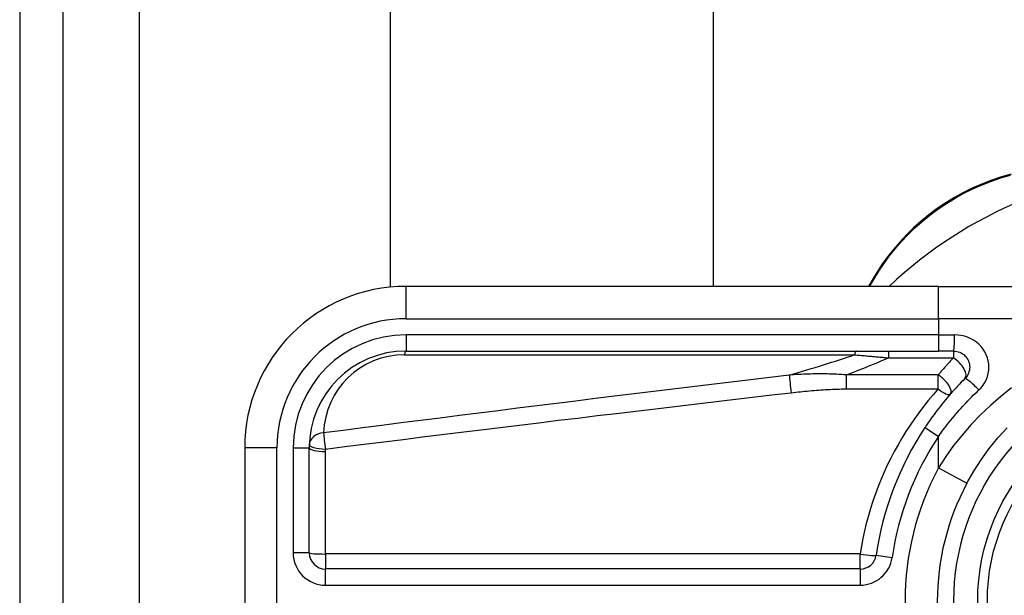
# Model space of a CAD drawing. Header units: inches. Extents: x 4 to 105, y 5 to 58.
# Tile 12 of 133: x 3.518 to 4.718, y 13.743 to 14.445. Entities that reach past the tile are written whole.
import ezdxf

# ---------------------------------------------------------------- set-up
doc = ezdxf.new("R2010")
doc.units = ezdxf.units.IN
doc.header["$MEASUREMENT"] = 0
doc.layers.add('Visible Edges(ANSI)', color=7, linetype='Continuous', lineweight=25)
doc.layers.add('Visible Tangent Edges(ANSI)', color=7, linetype='Continuous', lineweight=25)

msp = doc.modelspace()

# ---------------------------------------------------------------- linework, layer by layer
at = {"layer": 'Visible Edges(ANSI)'}
for p, q in [((3.5179, 39.1425), (3.5179, 9.6315)), ((3.5709, 9.6315), (3.5709, 39.1425)), ((3.9699, 14.1184), (3.9699, 34.6556)), ((4.3636, 34.6546), (4.3636, 14.1194)), ((4.6382, 14.1194), (3.9891, 14.1194)), ((4.5572, 14.127), (4.5528, 14.1194)), ((4.6382, 14.1194), (4.8754, 14.1194)), ((3.9891, 14.0406), (4.6382, 14.0406)), ((4.6566, 14.0406), (4.6382, 14.0406)), ((3.7923, 13.9225), (3.7923, 13.5485)), ((3.871, 13.7945), (3.871, 13.9225)), ((4.5427, 13.7749), (3.8907, 13.7749))]:
    msp.add_line(p, q, dxfattribs=at)
at = {"layer": 'Visible Edges(ANSI)', "flags": 128}
for points in [[(4.7268, 14.2562), (4.7151, 14.2529), (4.7034, 14.249), (4.6917, 14.2445), (4.6802, 14.2395), (4.6689, 14.2339), (4.6579, 14.2278), (4.6471, 14.2213), (4.6367, 14.2143), (4.6266, 14.2068), (4.617, 14.199), (4.6078, 14.1908), (4.5991, 14.1822), (4.5909, 14.1735), (4.5832, 14.1645), (4.5759, 14.1553), (4.5692, 14.1459), (4.563, 14.1365), (4.5572, 14.127)], [(4.6566, 14.0406), (4.6585, 14.0405), (4.6604, 14.0402), (4.6623, 14.0398), (4.6641, 14.0391), (4.6658, 14.0383), (4.6675, 14.0373), (4.6691, 14.0362), (4.6705, 14.0349), (4.6718, 14.0335), (4.6729, 14.0319), (4.6739, 14.0303), (4.6747, 14.0285), (4.6754, 14.0267), (4.6759, 14.0248), (4.6762, 14.0229), (4.6763, 14.021), (4.6762, 14.019), (4.6759, 14.0171), (4.6754, 14.0152), (4.6748, 14.0134), (4.674, 14.0117), (4.673, 14.01), (4.6718, 14.0084), (4.6705, 14.007)], [(4.6705, 14.007), (4.6683, 14.0047), (4.666, 14.0025), (4.6638, 14.0001), (4.6616, 13.9978), (4.6594, 13.9955), (4.6573, 13.9931), (4.6551, 13.9907), (4.653, 13.9883), (4.6509, 13.9859), (4.6488, 13.9834), (4.6467, 13.9809), (4.6447, 13.9785), (4.6426, 13.976), (4.6406, 13.9734), (4.6386, 13.9709), (4.6367, 13.9683), (4.6347, 13.9658), (4.6328, 13.9632), (4.6309, 13.9606), (4.629, 13.958), (4.6272, 13.9553), (4.6254, 13.9527), (4.6235, 13.95), (4.6218, 13.9473)], [(4.6729, 13.8795), (4.6812, 13.894), (4.6903, 13.9081), (4.7001, 13.9217), (4.7107, 13.9346), (4.7219, 13.9469)]]:
    msp.add_lwpolyline(points, dxfattribs=at)
at = {"layer": 'Visible Edges(ANSI)'}
msp.add_circle((4.9419, 13.7355), 0.2559, dxfattribs=at)
for centre, radius, start, end in [((4.9419, 13.7347), 0.5295, 91.3331, 133.4046), ((3.9891, 13.9225), 0.1969, 90, 180), ((3.9891, 13.9225), 0.1181, 90, 180), ((4.9419, 13.7355), 0.3839, 146.5037, 171.5867), ((4.9419, 13.7355), 0.3051, 151.8328, 208.1672), ((3.8907, 13.7945), 0.0197, 180, 270), ((4.5427, 13.7945), 0.0197, 270, 351.5867)]:
    msp.add_arc(centre, radius, start, end, dxfattribs=at)
at = {"layer": 'Visible Tangent Edges(ANSI)'}
for p, q in [((3.6639, 9.6315), (3.6639, 39.1425)), ((3.9891, 14.08), (3.9891, 14.1194)), ((4.5543, 14.1194), (4.5596, 14.1285)), ((4.6382, 14.08), (4.6382, 14.1194)), ((3.9891, 14.08), (4.6382, 14.08)), ((4.9093, 14.08), (4.6382, 14.08)), ((4.6382, 14.08), (4.6382, 14.0603)), ((3.9891, 14.0603), (3.9891, 14.0406)), ((4.6382, 14.0603), (3.9891, 14.0603)), ((4.6382, 14.0603), (4.6382, 14.0406)), ((4.6382, 14.0603), (4.6578, 14.0603)), ((3.9868, 14.036), (4.5359, 14.036)), ((4.5773, 14.0406), (4.5773, 14.0323)), ((4.6566, 14.0406), (4.6566, 14.0323)), ((4.5773, 14.0323), (4.6566, 14.0323)), ((4.5256, 14.0114), (4.5256, 13.9943)), ((4.6378, 14.0114), (4.5256, 14.0114)), ((4.6378, 13.9943), (4.6378, 14.0114)), ((4.5256, 13.9943), (4.6378, 13.9943)), ((4.6218, 13.9473), (4.6382, 13.9365)), ((4.6382, 13.8981), (4.6382, 13.9365)), ((3.8316, 13.9225), (3.7923, 13.9225)), ((3.8316, 13.5485), (3.8316, 13.9225)), ((3.8513, 13.9225), (3.871, 13.9225)), ((3.8513, 13.9225), (3.8513, 13.7945)), ((3.8907, 13.7932), (3.8907, 13.918)), ((4.6382, 13.8981), (4.6729, 13.8795)), ((3.871, 13.7945), (3.8513, 13.7945)), ((4.5427, 13.7932), (3.8907, 13.7932)), ((3.8907, 13.7932), (3.8907, 13.7749)), ((4.5427, 13.7749), (4.5427, 13.7932)), ((4.5621, 13.7917), (4.5816, 13.7888)), ((3.8907, 13.7552), (3.8907, 13.7749)), ((4.5427, 13.7749), (4.5427, 13.7552)), ((3.8907, 13.7552), (4.5427, 13.7552))]:
    msp.add_line(p, q, dxfattribs=at)
at = {"layer": 'Visible Tangent Edges(ANSI)', "flags": 128}
for points in [[(4.5596, 14.1285), (4.5653, 14.1378), (4.5714, 14.147), (4.578, 14.1561), (4.5852, 14.165), (4.5928, 14.1738), (4.6008, 14.1824), (4.6093, 14.1907), (4.6183, 14.1987), (4.6278, 14.2064), (4.6376, 14.2137), (4.6478, 14.2206), (4.6584, 14.227), (4.6692, 14.233), (4.6803, 14.2384), (4.6915, 14.2433), (4.7029, 14.2477), (4.7144, 14.2516), (4.7259, 14.2548)], [(4.6875, 13.9931), (4.6903, 13.9959), (4.6927, 13.999), (4.6949, 14.0024), (4.6966, 14.0059), (4.698, 14.0095), (4.699, 14.0133), (4.6996, 14.0171), (4.6998, 14.021), (4.6996, 14.0248), (4.699, 14.0287), (4.6979, 14.0324), (4.6965, 14.0361), (4.6948, 14.0396), (4.6927, 14.0429), (4.6902, 14.046), (4.6875, 14.0488), (4.6844, 14.0514), (4.6811, 14.0537), (4.6776, 14.0556), (4.6738, 14.0573), (4.67, 14.0586), (4.666, 14.0595), (4.6619, 14.0601), (4.6578, 14.0603)], [(4.5359, 14.036), (4.5376, 14.0359), (4.5393, 14.0357), (4.541, 14.0356), (4.5427, 14.0354), (4.5445, 14.0353), (4.5462, 14.0351), (4.5479, 14.035), (4.5496, 14.0348), (4.5513, 14.0347), (4.553, 14.0345), (4.5548, 14.0344), (4.5565, 14.0342), (4.5582, 14.034), (4.5599, 14.0339), (4.5617, 14.0337), (4.5634, 14.0336), (4.5651, 14.0334), (4.5669, 14.0332), (4.5686, 14.0331), (4.5703, 14.0329), (4.572, 14.0328), (4.5738, 14.0326), (4.5755, 14.0324), (4.5773, 14.0323)], [(4.6566, 14.0323), (4.6558, 14.0314), (4.655, 14.0306), (4.6542, 14.0298), (4.6534, 14.0289), (4.6526, 14.0281), (4.6518, 14.0272), (4.651, 14.0263), (4.6502, 14.0255), (4.6494, 14.0246), (4.6486, 14.0238), (4.6478, 14.0229), (4.6471, 14.022), (4.6463, 14.0212), (4.6455, 14.0203), (4.6447, 14.0194), (4.644, 14.0185), (4.6432, 14.0176), (4.6424, 14.0168), (4.6416, 14.0159), (4.6409, 14.015), (4.6401, 14.0141), (4.6393, 14.0132), (4.6386, 14.0123), (4.6378, 14.0114)], [(4.4563, 14.0113), (4.4326, 14.0085), (4.409, 14.0056), (4.3853, 14.0028), (4.3616, 13.9999), (4.338, 13.997), (4.3143, 13.9941), (4.2906, 13.9913), (4.267, 13.9884), (4.2433, 13.9854), (4.2196, 13.9825), (4.196, 13.9796), (4.1723, 13.9767), (4.1487, 13.9737), (4.125, 13.9708), (4.1013, 13.9678), (4.0777, 13.9649), (4.054, 13.9619), (4.0304, 13.9589), (4.0067, 13.9559), (3.983, 13.9529), (3.9594, 13.9499), (3.9357, 13.9469), (3.9121, 13.9438), (3.8884, 13.9408)], [(4.5256, 14.0114), (4.5227, 14.0116), (4.5198, 14.0119), (4.5168, 14.012), (4.5139, 14.0122), (4.511, 14.0123), (4.5081, 14.0125), (4.5052, 14.0125), (4.5023, 14.0126), (4.4994, 14.0127), (4.4965, 14.0127), (4.4936, 14.0127), (4.4907, 14.0127), (4.4878, 14.0126), (4.4849, 14.0126), (4.4821, 14.0125), (4.4792, 14.0125), (4.4763, 14.0124), (4.4735, 14.0123), (4.4706, 14.0121), (4.4677, 14.012), (4.4649, 14.0118), (4.462, 14.0117), (4.4592, 14.0115), (4.4563, 14.0113)], [(3.8907, 13.9211), (3.9144, 13.9241), (3.938, 13.927), (3.9617, 13.93), (3.9854, 13.9329), (4.009, 13.9358), (4.0327, 13.9388), (4.0563, 13.9417), (4.08, 13.9446), (4.1037, 13.9475), (4.1273, 13.9503), (4.151, 13.9532), (4.1746, 13.9561), (4.1983, 13.9589), (4.222, 13.9618), (4.2456, 13.9646), (4.2693, 13.9674), (4.293, 13.9703), (4.3166, 13.9731), (4.3403, 13.9759), (4.364, 13.9787), (4.3876, 13.9815), (4.4113, 13.9843), (4.435, 13.987), (4.4586, 13.9898)], [(4.4586, 13.9898), (4.4614, 13.9901), (4.4642, 13.9904), (4.467, 13.9907), (4.4698, 13.991), (4.4725, 13.9913), (4.4753, 13.9916), (4.4781, 13.9918), (4.4809, 13.9921), (4.4837, 13.9923), (4.4865, 13.9926), (4.4893, 13.9928), (4.4921, 13.993), (4.4949, 13.9932), (4.4976, 13.9934), (4.5004, 13.9935), (4.5032, 13.9937), (4.506, 13.9938), (4.5088, 13.9939), (4.5116, 13.994), (4.5144, 13.9941), (4.5172, 13.9942), (4.52, 13.9943), (4.5228, 13.9943), (4.5256, 13.9943)], [(4.6378, 13.9943), (4.6317, 13.9873), (4.6257, 13.9802), (4.6199, 13.9729), (4.6143, 13.9654), (4.6089, 13.9579), (4.6036, 13.9502), (4.5985, 13.9424), (4.5936, 13.9344), (4.5889, 13.9263), (4.5843, 13.9181), (4.58, 13.9098), (4.5758, 13.9014), (4.5719, 13.8928), (4.5682, 13.8842), (4.5646, 13.8754), (4.5613, 13.8666), (4.5582, 13.8577), (4.5553, 13.8487), (4.5527, 13.8396), (4.5502, 13.8304), (4.548, 13.8212), (4.546, 13.8119), (4.5442, 13.8025), (4.5427, 13.7932)], [(4.7273, 13.9957), (4.7142, 13.9853), (4.7016, 13.9743), (4.6894, 13.9628), (4.6779, 13.9508), (4.6669, 13.9382), (4.6566, 13.9252), (4.647, 13.9118), (4.6382, 13.8981)], [(4.6382, 13.9365), (4.64, 13.939), (4.6418, 13.9415), (4.6437, 13.9441), (4.6455, 13.9466), (4.6474, 13.949), (4.6494, 13.9515), (4.6513, 13.954), (4.6533, 13.9564), (4.6553, 13.9588), (4.6573, 13.9612), (4.6593, 13.9636), (4.6614, 13.966), (4.6634, 13.9684), (4.6655, 13.9707), (4.6676, 13.973), (4.6698, 13.9753), (4.6719, 13.9776), (4.6741, 13.9799), (4.6763, 13.9821), (4.6785, 13.9844), (4.6807, 13.9866), (4.683, 13.9888), (4.6852, 13.9909), (4.6875, 13.9931)], [(3.8907, 13.918), (3.8907, 13.9181), (3.8907, 13.9183), (3.8907, 13.9184), (3.8907, 13.9185), (3.8907, 13.9187), (3.8907, 13.9188), (3.8907, 13.9189), (3.8907, 13.9191), (3.8907, 13.9192), (3.8907, 13.9193), (3.8907, 13.9194), (3.8907, 13.9196), (3.8907, 13.9197), (3.8907, 13.9198), (3.8907, 13.92), (3.8907, 13.9201), (3.8907, 13.9202), (3.8907, 13.9204), (3.8907, 13.9205), (3.8907, 13.9206), (3.8907, 13.9207), (3.8907, 13.9209), (3.8907, 13.921), (3.8907, 13.9211)]]:
    msp.add_lwpolyline(points, dxfattribs=at)
at = {"layer": 'Visible Tangent Edges(ANSI)'}
msp.add_circle((4.9419, 13.7355), 0.2441, dxfattribs=at)
for centre, radius, start, end in [((3.9891, 13.9225), 0.1575, 90, 180), ((3.9891, 13.9225), 0.1378, 90, 180), ((3.9868, 13.9376), 0.0984, 90, 178.1337), ((4.9419, 13.7355), 0.2854, 32.8812, 327.1188), ((4.9419, 13.7355), 0.3642, 146.5037, 171.5867), ((4.9419, 13.7355), 0.3445, 151.8328, 208.1672), ((3.8907, 13.7945), 0.0394, 180, 270), ((4.5427, 13.7945), 0.0394, 270, 351.5867)]:
    msp.add_arc(centre, radius, start, end, dxfattribs=at)
for centre, major_axis, ratio, start_param, end_param in [((4.5659, 14.122), (-0.00866, 0.00499), 0.493692, 5.759679, 6.283185), ((4.6566, 14.0603), (0, -0.0197), 0.062411, 0, 1.570796), ((3.9891, 14.0209), (0, 0.0197), 0.183721, 0, 0.697296), ((1.0263, 13.7959), (3.6726, 0.3387), 0.074886, 5.910747, 5.977199), ((4.5382, 14.0209), (0, 0.0197), 0.183721, 0, 0.697296), ((1.0356, 13.7355), (3.6725, 0.4008), 0.088107, 5.956893, 6.005683), ((4.6566, 14.0209), (0.0139, -0.0139), 0.446023, 0, 1.990559), ((4.4586, 13.9962), (0.0023, -0.0195), 0.041071, 3.825401, 5.042638), ((4.6378, 14.0009), (0.0148, -0.0129), 0.431187, 0, 1.930721), ((4.6844, 13.9931), (-0.0139, 0.0139), 0.111497, 4.601416, 6.283185), ((4.6378, 14.0009), (0.0148, -0.0129), 0.257129, 4.93314, 6.283185), ((3.8907, 13.9257), (-0.0197, 0.0006), 0.770235, 4.855758, 6.283185), ((3.8907, 13.9257), (-0.0025, 0.0195), 0.030516, 0.6835, 1.803862), ((3.8907, 13.9257), (-0.0197, 0.0006), 0.232745, 0, 1.57838), ((3.8907, 13.9225), (-0.0197, 0), 0.228742, 0, 1.570796), ((3.8907, 13.7945), (-0.0197, 0), 0.07065, 0, 1.570796), ((4.5427, 13.7945), (0.0195, -0.0029), 0.069894, 4.722726, 6.283185)]:
    msp.add_ellipse(centre, major_axis=major_axis, ratio=ratio, start_param=start_param, end_param=end_param, dxfattribs=at)

doc.saveas('drawing.dxf')
